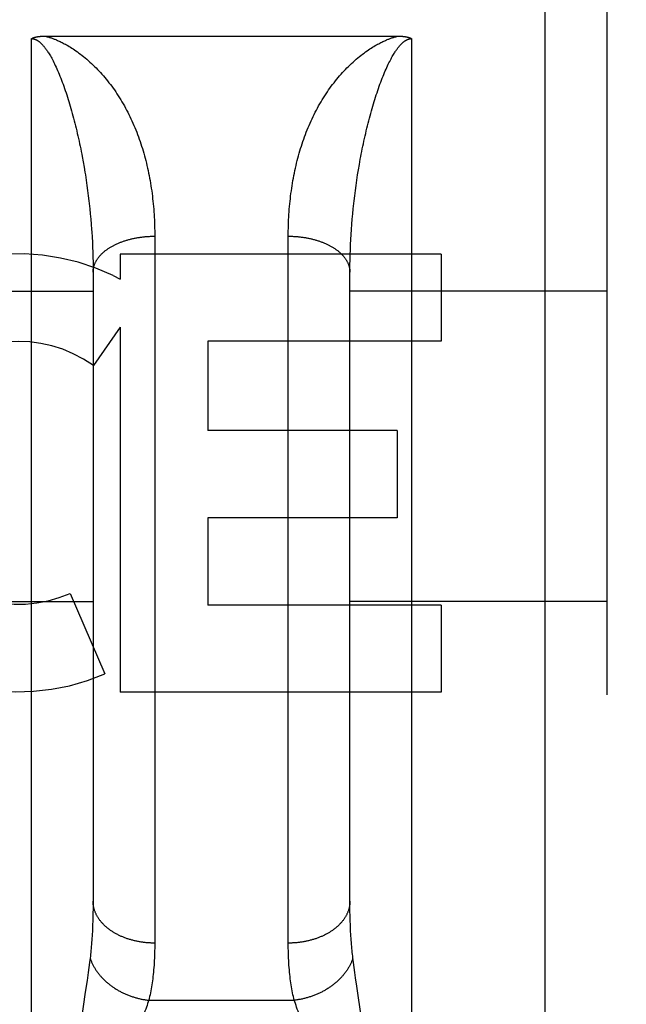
# Model space of a CAD drawing. Header units: inches. Extents: x 0 to 230, y 0 to 149.
# Tile 9 of 92: x 70.12 to 70.416, y 38.034 to 38.513. Entities that reach past the tile are written whole.
import ezdxf

# ---------------------------------------------------------------- set-up
doc = ezdxf.new("R2010")
doc.units = ezdxf.units.IN
doc.header["$LTSCALE"] = 12.6351351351
doc.header["$MEASUREMENT"] = 0
doc.linetypes.add('HIDDEN', pattern=[0.2, 0.1, -0.1])
doc.layers.get('0').update_dxf_attribs({"linetype": 'CONTINUOUS'})
for name, color, linetype in [('02___PRT_ALL_AXES', 7, 'CONTINUOUS'), ('DEFAULT_2', 8, 'HIDDEN'), ('DIMENSIONS', 7, 'CONTINUOUS')]:
    doc.layers.add(name, color=color, linetype=linetype)
doc.styles.get("Standard").update_dxf_attribs({"font": 'arial.ttf'})
doc.dimstyles.new('DIMSTYLE_1', dxfattribs={"dimtxt": 1.0135135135, "dimasz": 1.3513513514, "dimexe": 0.09, "dimexo": 0.07, "dimgap": 0.0375, "dimtad": 0, "dimtih": 1, "dimtoh": 1, "dimzin": 4, "dimdsep": 46, "dimtxsty": 'Standard', "dimblk": '_FILLED', "dimblk1": '_FILLED', "dimblk2": '_FILLED', "dimcen": 0.09, "dimazin": 1, "dimtfac": 1, "dimtofl": 0, "dimtmove": 0, "dimatfit": 3, "dimldrblk": '_FILLED', "dimfxl": 1, "dimtolj": 1, "dimtzin": 4, "dimarcsym": 0})

# ---------------------------------------------------------------- blocks, each defined once
blk = doc.blocks.new('_FILLED')
at = {"color": 0, "linetype": 'ByBlock'}
blk.add_solid([(0, 0), (-1, 0.2), (-1, -0.2)], dxfattribs=at)
blk = doc.blocks.new('*D13')
at = {"layer": 'DIMENSIONS', "color": 2, "linetype": 'Continuous'}
for p, q in [((69.2811208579, 84.0253218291), (66.6874253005, 84.0253218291)), ((72.9061208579, 84.0253218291), (75.6088235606, 84.0253218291))]:
    blk.add_line(p, q, dxfattribs=at)
at = {"layer": 'DIMENSIONS', "color": 2, "linetype": 'Continuous', "xscale": 1.3513513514, "yscale": 1.3513513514, "zscale": 1.3513513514}
blk.add_blockref('_FILLED', (69.2811208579, 84.0253218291), dxfattribs=at)
at = {"layer": 'DIMENSIONS', "color": 2, "linetype": 'Continuous', "xscale": 1.3513513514, "yscale": 1.3513513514, "zscale": 1.3513513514, "rotation": 180}
blk.add_blockref('_FILLED', (72.9061208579, 84.0253218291), dxfattribs=at)
at = {"layer": 'DIMENSIONS', "color": 2, "linetype": 'Continuous', "insert": (66.1806685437, 84.5320785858), "char_height": 1.0135135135, "width": 2.7541947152, "attachment_point": 3, "line_spacing_factor": 0.9}
blk.add_mtext('3.63', dxfattribs=at)

msp = doc.modelspace()

# ---------------------------------------------------------------- linework, layer by layer
at = {"layer": '02___PRT_ALL_AXES', "color": 8, "linetype": 'HIDDEN'}
for p, q in [((70.3254662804, 38.3991976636), (70.1693359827, 38.3991976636)), ((70.1693359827, 38.3991976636), (70.1693359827, 38.3869186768)), ((70.3254662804, 38.3991976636), (70.3254662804, 38.3567596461)), ((70.1658253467, 38.3886915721), (70.1693359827, 38.3869186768)), ((70.1693359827, 38.3635718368), (70.1563284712, 38.3450160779)), ((70.1693359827, 38.3635718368), (70.1693359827, 38.1859759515)), ((70.3254662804, 38.3567596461), (70.2119484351, 38.3567596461)), ((70.2119484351, 38.3567596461), (70.2119484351, 38.3132900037)), ((70.304159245, 38.3132900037), (70.2119484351, 38.3132900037)), ((70.304159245, 38.3132900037), (70.304159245, 38.2708519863)), ((70.304159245, 38.2708519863), (70.2119484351, 38.2708519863)), ((70.2119484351, 38.2708519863), (70.2119484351, 38.2284139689)), ((70.1449538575, 38.23407434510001), (70.16187961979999, 38.1949666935)), ((70.3254662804, 38.2284139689), (70.2119484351, 38.2284139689)), ((70.3254662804, 38.2284139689), (70.3254662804, 38.1859759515)), ((70.3254662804, 38.1859759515), (70.1693359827, 38.1859759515))]:
    msp.add_line(p, q, dxfattribs=at)
for radius, start, end in [(0.1065278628, 64.2636228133, 293.4027352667), (0.0639146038, 54.8894786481, 293.4026089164)]:
    msp.add_arc((70.1195676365, 38.2927311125), radius, start, end, dxfattribs=at)
at = {"layer": 'DEFAULT_2', "color": 8, "linetype": 'HIDDEN'}
for p, q in [((70.3761208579, 37.6931976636), (70.3761208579, 39.4781976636)), ((70.4061208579, 39.4481976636), (70.4061208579, 37.7231976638)), ((70.1324995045, 38.5052001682), (70.3045257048, 38.505201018)), ((70.1261208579, 37.6931976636), (70.1261208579, 38.5039910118)), ((70.3111208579, 38.5039910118), (70.3111208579, 37.6931976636)), ((70.1508171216, 38.4465612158), (70.1512839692, 38.4440260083)), ((70.1512839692, 38.4440260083), (70.15172862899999, 38.4414882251)), ((70.2852990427, 38.4402187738), (70.28573264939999, 38.442757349)), ((70.1523542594, 38.437679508), (70.1527439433, 38.4351406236)), ((70.2844977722, 38.4351406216), (70.2848874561, 38.4376795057)), ((70.2848874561, 38.4376795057), (70.2852990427, 38.4402187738)), ((70.1527439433, 38.4351406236), (70.1531118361, 38.4326031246)), ((70.1531118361, 38.4326031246), (70.1534580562, 38.4300678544)), ((70.2837836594, 38.4300678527), (70.2841298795, 38.4326031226)), ((70.2841298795, 38.4326031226), (70.2844977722, 38.4351406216)), ((70.1534580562, 38.4300678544), (70.1537827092, 38.4275356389)), ((70.283155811, 38.4250071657), (70.28345900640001, 38.4275356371)), ((70.28345900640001, 38.4275356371), (70.2837836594, 38.4300678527)), ((70.1542294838, 38.4237445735), (70.1545006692, 38.4212230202)), ((70.2828739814, 38.4224831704), (70.283155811, 38.4250071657)), ((70.1545006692, 38.4212230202), (70.1547506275, 38.4187068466)), ((70.1547506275, 38.4187068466), (70.1549794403, 38.4161966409)), ((70.2822622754, 38.4161966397), (70.2824910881, 38.4187068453)), ((70.1549794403, 38.4161966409), (70.1551871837, 38.4136929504)), ((70.28186779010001, 38.411196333), (70.282054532, 38.4136929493)), ((70.282054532, 38.4136929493), (70.2822622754, 38.4161966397)), ((70.1554594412, 38.4099508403), (70.1556147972, 38.4074658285)), ((70.1861157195, 38.4091765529), (70.1861208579, 38.0639601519)), ((70.2815570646, 38.4062264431), (70.2817019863, 38.4087073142)), ((70.2817019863, 38.4087073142), (70.28186779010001, 38.411196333)), ((70.1556147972, 38.4074658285), (70.1557492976, 38.4049892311)), ((70.1557492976, 38.4049892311), (70.1558629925, 38.4025215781)), ((70.2511251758, 38.062694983), (70.2511208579, 38.40784862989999)), ((70.2813296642, 38.4012912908), (70.28143297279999, 38.4037542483)), ((70.28143297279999, 38.4037542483), (70.2815570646, 38.4062264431)), ((70.1558629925, 38.4025215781), (70.1559559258, 38.4000634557)), ((70.1559559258, 38.4000634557), (70.1560281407, 38.3976153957)), ((70.2811852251, 38.3963953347), (70.2812470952, 38.3988381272)), ((70.2812470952, 38.3988381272), (70.2813296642, 38.4012912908)), ((70.1560281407, 38.3976153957), (70.1560796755, 38.3951780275)), ((70.1560796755, 38.3951780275), (70.1561105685, 38.3927519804)), ((70.281144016, 38.3939635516), (70.2811852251, 38.3963953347)), ((70.1561105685, 38.3927519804), (70.1561208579, 38.3903378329)), ((70.1561208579, 38.3903378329), (70.1561186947, 38.0831204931)), ((70.2811208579, 38.0843402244), (70.2811234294, 38.3915433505)), ((70.2811234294, 38.3915433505), (70.281144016, 38.3939635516)), ((70.0311208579, 38.3811976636), (70.1561208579, 38.3811976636)), ((70.4061208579, 38.3811976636), (70.2811208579, 38.3811976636)), ((45.5936208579, 38.3106936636), (72.1976208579, 38.3106936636)), ((70.0311208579, 38.2301976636), (70.1561208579, 38.2301976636)), ((70.4061208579, 38.2301976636), (70.2811208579, 38.2301976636)), ((70.1561186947, 38.0831204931), (70.1561013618, 38.0807184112)), ((70.2811295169, 38.081913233), (70.2811208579, 38.0843402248)), ((70.2811555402, 38.0795359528), (70.2811295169, 38.081913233)), ((70.2811989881, 38.07720788), (70.2811555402, 38.0795359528)), ((70.1560427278, 38.0772078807), (70.15598183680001, 38.0749294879)), ((70.28125987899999, 38.0749294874), (70.2811989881, 38.07720788)), ((70.2813381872, 38.0727012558), (70.28125987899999, 38.0749294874)), ((70.15438720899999, 38.0544860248), (70.1540803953, 38.0521591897)), ((70.15466548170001, 38.0566992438), (70.15438720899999, 38.0544860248)), ((70.2828545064, 38.0544860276), (70.28257623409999, 38.0566992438)), ((70.2831613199, 38.0521591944), (70.2828545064, 38.0544860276)), ((70.15374388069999, 38.0497080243), (70.1531826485, 38.0457831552)), ((70.1540803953, 38.0521591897), (70.15374388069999, 38.0497080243)), ((70.2834978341, 38.0497080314), (70.2831613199, 38.0521591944)), ((70.2838644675, 38.047125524), (70.2834978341, 38.0497080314)), ((70.1531826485, 38.0457831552), (70.1523317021, 38.0400612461)), ((70.2844706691, 38.0429914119), (70.2838644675, 38.047125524)), ((70.1523317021, 38.0400612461), (70.1504043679, 38.0272757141)), ((70.2868373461, 38.0272757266), (70.2844706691, 38.0429914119)), ((70.18321010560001, 38.0361393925), (70.2540316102, 38.0361393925))]:
    msp.add_line(p, q, dxfattribs=at)
for points in [[(70.1261208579, 38.5039910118), (70.1262078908, 38.5040372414), (70.12629683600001, 38.5040826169), (70.12638768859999, 38.5041271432), (70.12648046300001, 38.5041708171), (70.1265751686, 38.5042136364), (70.126671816, 38.5042556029), (70.12677038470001, 38.5042967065), (70.1268709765, 38.5043369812), (70.1269736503, 38.5043764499), (70.1270785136, 38.5044151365), (70.1271856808, 38.5044530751), (70.1272951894, 38.5044902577), (70.1274071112, 38.5045266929), (70.1275214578, 38.5045623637), (70.1276382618, 38.5045972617), (70.12775753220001, 38.5046313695), (70.1278792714, 38.5046646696), (70.1280035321, 38.504697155), (70.1281303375, 38.5047288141), (70.1282597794, 38.504759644), (70.1283919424, 38.5047896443), (70.1285268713, 38.5048187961), (70.1286646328, 38.5048470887), (70.1288052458, 38.5048744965), (70.1289487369, 38.5049009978), (70.1290951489, 38.5049265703), (70.1292445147, 38.504951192), (70.1293968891, 38.50497484), (70.1295523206, 38.5049974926), (70.1297108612, 38.5050191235), (70.1298725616, 38.5050397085), (70.130037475, 38.5050592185), (70.130205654, 38.5050776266), (70.1303771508, 38.5050949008), (70.1305520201, 38.5051110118), (70.13073030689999, 38.5051259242), (70.1309120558, 38.5051396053), (70.1310973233, 38.5051520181), (70.1312861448, 38.5051631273), (70.1314786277, 38.5051728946), (70.1316748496, 38.5051812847), (70.131874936, 38.5051882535), (70.1320790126, 38.5051937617), (70.1322871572, 38.5051977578), (70.1324995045, 38.5052001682)], [(70.1327160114, 38.505201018), (70.13296219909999, 38.5051409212), (70.1332147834, 38.5050769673), (70.13347374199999, 38.5050092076), (70.1337391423, 38.5049374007), (70.1340108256, 38.5048614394), (70.1342894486, 38.5047809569), (70.13457550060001, 38.5046956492), (70.1348693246, 38.5046051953), (70.1351712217, 38.5045093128), (70.135481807, 38.5044075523), (70.13580152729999, 38.5042995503), (70.1361311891, 38.5041847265), (70.1364715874, 38.5040625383), (70.1368232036, 38.5039324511), (70.1371867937, 38.5037938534), (70.13756232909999, 38.5036463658), (70.1379497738, 38.5034896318), (70.1383499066, 38.5033229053), (70.1387629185, 38.5031457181), (70.1391905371, 38.5029567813), (70.139634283, 38.502754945), (70.1400949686, 38.5025391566), (70.1405743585, 38.5023079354), (70.1410711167, 38.5020612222), (70.1415837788, 38.5017990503), (70.1421144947, 38.5015195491), (70.1426648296, 38.5012211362), (70.14323507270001, 38.5009026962), (70.1438262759, 38.5005626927), (70.1444377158, 38.5002005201), (70.1450692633, 38.4998151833), (70.1457201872, 38.4994060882), (70.1463899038, 38.4989724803), (70.1470778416, 38.498513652), (70.14778404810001, 38.4980283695), (70.1485060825, 38.4975172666), (70.149241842, 38.4969806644), (70.1499903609, 38.4964183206), (70.150751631, 38.4958290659), (70.1515206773, 38.4952160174), (70.1522934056, 38.494581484), (70.1530671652, 38.4939273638), (70.1538384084, 38.4932561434), (70.1546057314, 38.492569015), (70.1553662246, 38.4918685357), (70.1561208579, 38.4911535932)], [(70.2811208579, 38.4911535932), (70.2818754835, 38.4918685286), (70.28263596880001, 38.4925690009), (70.2834032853, 38.4932561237), (70.2841745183, 38.493927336), (70.2849482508, 38.4945814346), (70.28572096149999, 38.4952159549), (70.28649003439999, 38.4958290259), (70.2872513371, 38.4964183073), (70.28799986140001, 38.4969806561), (70.2887356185, 38.4975172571), (70.28945765, 38.498028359), (70.2901638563, 38.4985136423), (70.2908518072, 38.49897248), (70.2915215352, 38.499406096), (70.2921724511, 38.4998151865), (70.29280398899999, 38.5002005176), (70.2934154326, 38.5005626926), (70.29400664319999, 38.5009027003), (70.294576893, 38.5012211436), (70.29512723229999, 38.5015195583), (70.2956579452, 38.5017990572), (70.2961706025, 38.5020612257), (70.2966673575, 38.5023079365), (70.29714674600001, 38.5025391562), (70.2976074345, 38.5027549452), (70.298051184, 38.5029567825), (70.29847880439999, 38.5031457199), (70.2988918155, 38.5033229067), (70.2992919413, 38.5034896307), (70.2996793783, 38.5036463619), (70.30005490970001, 38.5037938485), (70.3004184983, 38.5039324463), (70.3007701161, 38.5040625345), (70.30111051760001, 38.5041847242), (70.3014401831, 38.5042995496), (70.3017599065, 38.5044075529), (70.30207049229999, 38.5045093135), (70.3023723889, 38.5046051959), (70.302666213, 38.5046956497), (70.3029522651, 38.5047809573), (70.303230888, 38.5048614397), (70.3035025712, 38.5049374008), (70.3037679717, 38.5050092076), (70.30402693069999, 38.5050769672), (70.30427951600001, 38.5051409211), (70.3045257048, 38.505201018)], [(70.3045257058, 38.505201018), (70.3047421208, 38.5052001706), (70.30495453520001, 38.505197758), (70.3051629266, 38.505193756), (70.30536736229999, 38.5051882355), (70.3055678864, 38.5051812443), (70.3057645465, 38.5051728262), (70.3059573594, 38.5051630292), (70.30614646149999, 38.5051518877), (70.3063319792, 38.5051394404), (70.3065139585, 38.5051257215), (70.3066924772, 38.5051107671), (70.30686756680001, 38.5050946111), (70.3070392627, 38.50507729), (70.3072076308, 38.5050588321), (70.3073727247, 38.5050392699), (70.3075346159, 38.50501862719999), (70.3076933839, 38.5049969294), (70.30784905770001, 38.5049742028), (70.3080016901, 38.5049504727), (70.308151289, 38.504925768), (70.30829785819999, 38.5049001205), (70.3084414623, 38.5048735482), (70.3085821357, 38.5048460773), (70.30871997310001, 38.5048177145), (70.3088550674, 38.5047884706), (70.3089874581, 38.5047583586), (70.3091172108, 38.5047273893), (70.3092443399, 38.5046955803), (70.3093688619, 38.5046629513), (70.30949083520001, 38.5046295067), (70.3096102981, 38.5045952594), (70.3097273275, 38.5045602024), (70.3098420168, 38.5045243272), (70.3099543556, 38.5044876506), (70.3100643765, 38.5044501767), (70.31017204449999, 38.5044119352), (70.31027733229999, 38.5043729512), (70.31038024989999, 38.5043332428), (70.3104807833, 38.5042928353), (70.3105789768, 38.5042517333), (70.3106748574, 38.5042099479), (70.3107684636, 38.50416748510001), (70.31085983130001, 38.5041243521), (70.3109489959, 38.5040805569), (70.3110360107, 38.5040361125), (70.3111208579, 38.5039910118)], [(70.1261208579, 38.5039910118), (70.1261747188, 38.5039907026), (70.1262287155, 38.5039897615), (70.1262828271, 38.5039881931), (70.12633711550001, 38.5039859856), (70.1263916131, 38.5039831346), (70.1264463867, 38.5039796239), (70.1265014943, 38.5039754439), (70.1265569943, 38.5039705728), (70.1266129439, 38.5039649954), (70.1266694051, 38.5039586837), (70.1267264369, 38.5039516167), (70.1267841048, 38.5039437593), (70.12684247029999, 38.5039350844), (70.12690160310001, 38.5039255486), (70.1269615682, 38.50391511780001), (70.12702244, 38.5039037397), (70.1270842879, 38.50389137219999), (70.1271471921, 38.5038779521), (70.127211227, 38.5038634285), (70.1272764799, 38.5038477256), (70.1273430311, 38.503830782), (70.1274109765, 38.5038125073), (70.1274804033, 38.5037928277), (70.1275514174, 38.50377163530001), (70.1276241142, 38.5037488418), (70.1276986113, 38.5037243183), (70.1277750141, 38.5036979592), (70.12785345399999, 38.5036696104), (70.1279340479, 38.5036391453), (70.128016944, 38.5036063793), (70.1281022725, 38.5035711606), (70.1281902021, 38.5035332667), (70.12828087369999, 38.5034925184), (70.1283744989, 38.5034486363), (70.1284713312, 38.5034013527), (70.12857138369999, 38.5033504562), (70.1286749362, 38.5032956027), (70.1287814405, 38.5032369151), (70.128890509, 38.5031743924), (70.1290019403, 38.5031080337), (70.1291152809, 38.5030379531), (70.1292309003, 38.5029637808), (70.1293489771, 38.5028852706), (70.1294696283, 38.5028021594), (70.1295929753, 38.502714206), (70.1297191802, 38.5026210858), (70.1298483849, 38.5025225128), (70.1299807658, 38.5024181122), (70.1301164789, 38.5023075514), (70.1302557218, 38.5021903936), (70.130398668, 38.50206625), (70.13054553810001, 38.5019346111), (70.1306965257, 38.5017950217), (70.1308518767, 38.5016468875), (70.1310118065, 38.5014896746), (70.1311765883, 38.5013226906), (70.131346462, 38.5011453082), (70.1315217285, 38.5009567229), (70.1317026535, 38.5007561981), (70.1318895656, 38.50054280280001), (70.1320827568, 38.5003156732), (70.1322825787, 38.5000737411), (70.13248934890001, 38.4998159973), (70.132703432, 38.4995412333), (70.1329251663, 38.4992482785), (70.1331549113, 38.4989357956), (70.1333930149, 38.4986024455), (70.133639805, 38.4982467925), (70.1338956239, 38.4978673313), (70.1341607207, 38.4974626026), (70.1344353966, 38.4970309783), (70.13471977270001, 38.4965710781), (70.1350140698, 38.496081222), (70.13531821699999, 38.495560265), (70.1356322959, 38.4950066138), (70.1359559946, 38.4944195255), (70.1362891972, 38.4937976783), (70.1366313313, 38.4931408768), (70.1369820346, 38.4924482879), (70.1373405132, 38.4917203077), (70.1377061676, 38.4909567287), (70.1380780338, 38.4901585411), (70.1384555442, 38.4893257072), (70.1388369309, 38.4884613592), (70.1392210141, 38.4875672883), (70.1396055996, 38.4866483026), (70.1399882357, 38.4857101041), (70.1403687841, 38.4847532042), (70.1407462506, 38.4837806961), (70.1411208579, 38.4827912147)], [(70.2961208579, 38.4827912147), (70.2964927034, 38.483773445), (70.2968654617, 38.4847341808), (70.2972392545, 38.4856747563), (70.2976132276, 38.4865928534), (70.2979871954, 38.487488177), (70.2983592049, 38.4883565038), (70.2987274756, 38.4891942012), (70.2990911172, 38.49000022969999), (70.2994487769, 38.4907724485), (70.2997999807, 38.4915110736), (70.3001439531, 38.4922155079), (70.3004802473, 38.4928861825), (70.3008082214, 38.4935229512), (70.3011277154, 38.4941268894), (70.3014384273, 38.4946985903), (70.3017401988, 38.4952391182), (70.3020327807, 38.49574918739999), (70.3023162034, 38.4962301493), (70.3025902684, 38.4966828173), (70.3028554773, 38.4971091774), (70.3031122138, 38.4975109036), (70.30336070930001, 38.4978893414), (70.3036013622, 38.498246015), (70.3038341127, 38.498581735), (70.3040589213, 38.498897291), (70.3042761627, 38.4991940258), (70.30448601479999, 38.4994729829), (70.3046890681, 38.4997356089), (70.3048859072, 38.4999833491), (70.3050767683, 38.5002170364), (70.30526207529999, 38.5004377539), (70.3054418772, 38.5006460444), (70.3056163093, 38.5008425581), (70.3057855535, 38.5010279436), (70.3059497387, 38.5012027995), (70.3061091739, 38.501367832), (70.3062641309, 38.5015237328), (70.3064148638, 38.5016710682), (70.3065616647, 38.5018104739), (70.3067047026, 38.5019423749), (70.3068441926, 38.5020672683), (70.3069802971, 38.5021855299), (70.3071132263, 38.5022975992), (70.3072430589, 38.5024037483), (70.3073698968, 38.5025042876), (70.3074938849, 38.50259951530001), (70.3076151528, 38.5026897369), (70.3077338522, 38.5027752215), (70.3078502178, 38.502856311), (70.3079641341, 38.5029330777), (70.3080756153, 38.5030056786), (70.3081845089, 38.5030741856), (70.3082906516, 38.5031386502), (70.30839409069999, 38.5031992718), (70.3084947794, 38.5032561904), (70.3085928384, 38.5033096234), (70.3086883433, 38.503359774), (70.308781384, 38.5034068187), (70.30887206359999, 38.5034509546), (70.3089604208, 38.5034923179), (70.3090465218, 38.5035310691), (70.3091303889, 38.5035673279), (70.30921204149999, 38.503601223), (70.3092915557, 38.5036328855), (70.30936896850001, 38.5036624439), (70.3094444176, 38.5036900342), (70.3095180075, 38.5037157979), (70.3095898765, 38.5037398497), (70.3096601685, 38.5037623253), (70.3097289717, 38.5037833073), (70.3097964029, 38.5038029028), (70.3098625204, 38.5038211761), (70.3099273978, 38.5038382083), (70.3099911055, 38.5038540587), (70.31005371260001, 38.5038687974), (70.3101152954, 38.5038824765), (70.31017593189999, 38.5038951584), (70.3102356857, 38.5039068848), (70.3102946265, 38.5039177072), (70.31035281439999, 38.5039276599), (70.3104103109, 38.5039367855), (70.3104671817, 38.5039451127), (70.3105234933, 38.5039526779), (70.3105793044, 38.5039595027), (70.310634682, 38.5039656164), (70.310689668, 38.5039710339), (70.3107443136, 38.5039757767), (70.3107986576, 38.5039798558), (70.3108527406, 38.5039832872), (70.31090660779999, 38.5039860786), (70.3109602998, 38.5039882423), (70.3110138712, 38.5039897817), (70.3110673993, 38.503990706), (70.3111208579, 38.5039910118)], [(70.1561208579, 38.4911535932), (70.1568554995, 38.4904382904), (70.1575839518, 38.4897097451), (70.1583062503, 38.4889677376), (70.1590222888, 38.4882123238), (70.1597319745, 38.4874435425), (70.1604353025, 38.4866612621), (70.1611322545, 38.4858654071), (70.1618227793, 38.4850558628), (70.1625068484, 38.4842325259), (70.1631843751, 38.4833952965), (70.1638552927, 38.4825440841), (70.16451951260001, 38.4816787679), (70.1651769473, 38.4807992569), (70.165827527, 38.4799053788), (70.1664712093, 38.4789969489), (70.1671078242, 38.4780739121), (70.1677373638, 38.4771359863), (70.16835930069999, 38.4761836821), (70.1689735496, 38.475216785), (70.1695787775, 38.4742372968), (70.17017369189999, 38.4732471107), (70.1707580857, 38.4722466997), (70.1713313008, 38.4712372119), (70.1718933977, 38.4702187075), (70.1724441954, 38.4691916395), (70.17298375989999, 38.4681560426), (70.1735120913, 38.4671120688), (70.17402920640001, 38.4660598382), (70.1745351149, 38.4649994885), (70.17502983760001, 38.4639311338), (70.1755133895, 38.4628549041), (70.17598579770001, 38.461770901), (70.1764470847, 38.4606792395), (70.1768972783, 38.4595800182), (70.17733640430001, 38.4584733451), (70.1777644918, 38.4573593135), (70.1781815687, 38.4562380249), (70.1785876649, 38.4551095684), (70.1789828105, 38.4539740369), (70.1793670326, 38.4528315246), (70.1797403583, 38.4516821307), (70.18010281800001, 38.4505259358), (70.180454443, 38.4493630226), (70.180795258, 38.4481934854), (70.1811252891, 38.4470174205), (70.181444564, 38.4458349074), (70.1817531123, 38.4446460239), (70.1820509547, 38.4434508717), (70.1823381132, 38.4422495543), (70.1826146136, 38.4410421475), (70.1828804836, 38.439828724), (70.1831357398, 38.4386093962), (70.1833804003, 38.4373842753), (70.1836144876, 38.4361534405), (70.18383802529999, 38.4349169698), (70.184051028, 38.4336749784), (70.1842535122, 38.4324275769), (70.18444549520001, 38.4311748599), (70.1846269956, 38.4299169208), (70.18479802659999, 38.4286538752), (70.1849586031, 38.427385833), (70.1851087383, 38.4261129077), (70.18524844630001, 38.4248352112), (70.18537773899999, 38.4235528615), (70.1854966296, 38.4222659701), (70.1856051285, 38.42097467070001), (70.1857032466, 38.4196790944), (70.1857909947, 38.4183793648), (70.18586838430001, 38.4170755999), (70.1859354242, 38.4157679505), (70.1859921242, 38.4144565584), (70.1860384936, 38.413141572), (70.1860745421, 38.4118231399), (70.1861002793, 38.4105014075), (70.1861157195, 38.4091765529)], [(70.2511208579, 38.40784862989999), (70.2511259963, 38.4091765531), (70.25114143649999, 38.4105014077), (70.2511671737, 38.4118231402), (70.2512032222, 38.4131415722), (70.2512495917, 38.4144565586), (70.2513062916, 38.4157679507), (70.25137333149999, 38.41707560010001), (70.2514507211, 38.4183793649), (70.2515384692, 38.4196790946), (70.2516365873, 38.4209746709), (70.2517450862, 38.4222659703), (70.2518639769, 38.4235528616), (70.2519932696, 38.4248352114), (70.2521329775, 38.4261129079), (70.2522831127, 38.4273858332), (70.2524436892, 38.4286538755), (70.2526147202, 38.4299169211), (70.2527962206, 38.4311748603), (70.2529882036, 38.4324275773), (70.2531906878, 38.4336749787), (70.25340369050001, 38.43491697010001), (70.2536272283, 38.4361534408), (70.2538613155, 38.4373842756), (70.254105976, 38.4386093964), (70.2543612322, 38.4398287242), (70.2546271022, 38.4410421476), (70.25490360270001, 38.44224955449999), (70.2551907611, 38.4434508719), (70.2554886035, 38.444646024), (70.2557971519, 38.4458349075), (70.2561164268, 38.4470174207), (70.2564464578, 38.4481934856), (70.2567872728, 38.4493630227), (70.2571388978, 38.4505259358), (70.2575013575, 38.4516821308), (70.2578746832, 38.4528315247), (70.2582589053, 38.45397403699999), (70.2586540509, 38.4551095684), (70.2590601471, 38.4562380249), (70.2594772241, 38.4573593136), (70.25990531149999, 38.4584733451), (70.2603444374, 38.4595800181), (70.2607946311, 38.4606792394), (70.2612559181, 38.4617709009), (70.2617283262, 38.4628549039), (70.2622118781, 38.4639311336), (70.2627066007, 38.4649994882), (70.2632125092, 38.4660598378), (70.2637296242, 38.4671120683), (70.2642579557, 38.468156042), (70.2647975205, 38.4691916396), (70.26534831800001, 38.4702187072), (70.26591041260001, 38.4712372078), (70.2664836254, 38.4722466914), (70.2670680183, 38.4732471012), (70.2676629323, 38.4742372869), (70.2682681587, 38.4752167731), (70.2688824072, 38.4761836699), (70.2695043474, 38.4771359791), (70.2701338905, 38.4780739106), (70.27077050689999, 38.4789969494), (70.27141418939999, 38.4799053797), (70.2720647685, 38.480799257), (70.2727222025, 38.481678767), (70.2733864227, 38.4825440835), (70.27405734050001, 38.4833952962), (70.2747348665, 38.4842325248), (70.2754189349, 38.4850558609), (70.27610946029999, 38.4858654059), (70.2768064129, 38.4866612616), (70.2775097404, 38.4874435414), (70.2782194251, 38.4882123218), (70.27893546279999, 38.4889677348), (70.27965776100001, 38.489709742), (70.28038621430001, 38.4904382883), (70.2811208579, 38.4911535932)], [(70.1411208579, 38.4827912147), (70.1414881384, 38.4817979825), (70.1418524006, 38.4807904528), (70.14221354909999, 38.4797682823), (70.14257156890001, 38.4787319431), (70.14292641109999, 38.4776817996), (70.1432780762, 38.4766179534), (70.1436265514, 38.4755406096), (70.14397181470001, 38.4744499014), (70.14431384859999, 38.4733459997), (70.1446526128, 38.472229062), (70.1449880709, 38.4710992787), (70.1453201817, 38.4699567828), (70.1456488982, 38.4688017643), (70.145974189, 38.4676342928), (70.1462960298, 38.4664544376), (70.1466143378, 38.46526242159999), (70.14692911, 38.4640581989), (70.14724007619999, 38.4628426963), (70.14754721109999, 38.4616159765), (70.1478498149, 38.4603807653), (70.1481472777, 38.4591397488), (70.1484394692, 38.4578936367), (70.14872607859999, 38.4566440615), (70.1490071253, 38.4553912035), (70.1492825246, 38.4541357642), (70.1495523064, 38.4528778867), (70.1498164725, 38.4516178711), (70.15007502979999, 38.4503559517), (70.1503279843, 38.4490923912), (70.1505753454, 38.4478274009), (70.1508171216, 38.4465612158)], [(70.28573264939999, 38.442757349), (70.28618838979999, 38.4452940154), (70.2864245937, 38.446561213), (70.2866663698, 38.4478273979), (70.2869137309, 38.449092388), (70.2871666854, 38.4503559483), (70.28742524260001, 38.4516178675), (70.2876894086, 38.452877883), (70.2879591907, 38.4541357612), (70.2882345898, 38.4553911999), (70.2885156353, 38.4566440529), (70.2888022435, 38.4578936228), (70.2890944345, 38.4591397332), (70.289391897, 38.4603807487), (70.2896945, 38.4616159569), (70.2900016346, 38.4628426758), (70.29031260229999, 38.4640581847), (70.2906273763, 38.4652624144), (70.2909456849, 38.4664544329), (70.2912675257, 38.4676342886), (70.2915928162, 38.468801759), (70.2919215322, 38.4699567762), (70.292253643, 38.4710992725), (70.2925891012, 38.4722290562), (70.2929278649, 38.4733459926), (70.2932698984, 38.4744498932), (70.2936151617, 38.4755406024), (70.2939636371, 38.4766179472), (70.2943153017, 38.4776817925), (70.2946701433, 38.4787319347), (70.2950281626, 38.4797682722), (70.2953893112, 38.4807904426), (70.2957535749, 38.481797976), (70.2961208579, 38.4827912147)], [(70.15172862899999, 38.4414882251), (70.15215121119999, 38.4389491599), (70.1523542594, 38.437679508)], [(70.1537827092, 38.4275356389), (70.1540859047, 38.4250071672), (70.1542294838, 38.4237445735)], [(70.2824910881, 38.4187068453), (70.2827410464, 38.4212230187), (70.2828739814, 38.4224831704)], [(70.1551871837, 38.4136929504), (70.1553739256, 38.411196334), (70.1554594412, 38.4099508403)], [(70.1561208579, 38.3903378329), (70.1561238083, 38.39058341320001), (70.1561326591, 38.3908289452), (70.1561474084, 38.3910743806), (70.1561680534, 38.3913196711), (70.1561945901, 38.3915647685), (70.15622701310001, 38.3918096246), (70.15626531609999, 38.3920541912), (70.1563094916, 38.3922984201), (70.1563595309, 38.3925422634), (70.1564154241, 38.3927856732), (70.1564771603, 38.3930286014), (70.1565447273, 38.3932710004), (70.1566181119, 38.3935128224), (70.1566972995, 38.3937540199), (70.1567822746, 38.3939945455), (70.1568730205, 38.3942343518), (70.1569695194, 38.3944733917), (70.1570717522, 38.3947116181), (70.15717969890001, 38.3949489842), (70.15729333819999, 38.3951854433), (70.1574126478, 38.395420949), (70.1575376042, 38.3956554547), (70.1576681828, 38.3958889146), (70.157804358, 38.3961212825), (70.1579461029, 38.3963525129), (70.1580933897, 38.3965825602), (70.15824618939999, 38.3968113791), (70.1584044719, 38.3970389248), (70.1585682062, 38.3972651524), (70.1587373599, 38.3974900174), (70.1589119, 38.39771347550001), (70.1590917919, 38.397935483), (70.1592770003, 38.398155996), (70.1594674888, 38.3983749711), (70.15966322, 38.3985923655), (70.1598641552, 38.3988081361), (70.1600702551, 38.3990222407), (70.1602814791, 38.3992346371), (70.1604977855, 38.3994452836), (70.1607191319, 38.3996541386), (70.1609454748, 38.3998611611), (70.1611767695, 38.4000663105), (70.1614129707, 38.4002695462), (70.1616540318, 38.4004708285), (70.16189990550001, 38.4006701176), (70.1621505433, 38.4008673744), (70.1624058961, 38.4010625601), (70.1626659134, 38.4012556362), (70.1629305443, 38.4014465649), (70.16319973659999, 38.4016353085), (70.1634734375, 38.40182183), (70.163751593, 38.4020060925), (70.1640341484, 38.40218806), (70.1643210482, 38.4023676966), (70.16461223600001, 38.4025449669), (70.1649076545, 38.4027198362), (70.1652072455, 38.4028922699), (70.1655109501, 38.40306223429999), (70.1658187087, 38.4032296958), (70.1661304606, 38.4033946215), (70.1664461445, 38.4035569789), (70.1667656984, 38.4037167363), (70.1670890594, 38.403873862), (70.1674161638, 38.4040283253), (70.1677469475, 38.4041800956), (70.16808134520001, 38.4043291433), (70.1684192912, 38.4044754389), (70.16876071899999, 38.4046189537), (70.16910556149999, 38.4047596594), (70.1694537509, 38.4048975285), (70.16980521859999, 38.4050325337), (70.17015989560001, 38.4051646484), (70.17051771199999, 38.4052938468), (70.1708785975, 38.4054201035), (70.1712424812, 38.4055433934), (70.1716092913, 38.4056636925), (70.1719789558, 38.4057809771), (70.172351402, 38.405895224), (70.1727265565, 38.4060064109), (70.1731043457, 38.4061145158), (70.1734846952, 38.4062195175), (70.1738675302, 38.4063213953), (70.1742527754, 38.4064201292), (70.17464035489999, 38.4065156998), (70.1750301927, 38.4066080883), (70.1754222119, 38.4066972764), (70.1758163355, 38.4067832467), (70.176212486, 38.4068659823), (70.1766105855, 38.4069454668), (70.1770105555, 38.4070216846), (70.1774123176, 38.4070946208), (70.1778157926, 38.407164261), (70.17822090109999, 38.4072305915), (70.1786275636, 38.4072935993), (70.1790356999, 38.4073532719), (70.1794452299, 38.4074095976), (70.1798560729, 38.4074625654), (70.1802681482, 38.4075121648), (70.1806813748, 38.4075583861), (70.1810956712, 38.40760122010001), (70.1815109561, 38.4076406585), (70.18192714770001, 38.4076766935), (70.1823441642, 38.4077093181), (70.1827619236, 38.4077385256), (70.1831803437, 38.4077643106), (70.1835993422, 38.4077866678), (70.1840188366, 38.4078055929), (70.1844387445, 38.4078210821), (70.1848589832, 38.4078331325), (70.1852794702, 38.4078417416), (70.1857001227, 38.4078469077), (70.1861208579, 38.40784862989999)], [(70.2511208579, 38.40784862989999), (70.2515415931, 38.4078469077), (70.2519622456, 38.4078417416), (70.2523827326, 38.4078331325), (70.2528029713, 38.4078210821), (70.2532228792, 38.4078055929), (70.2536423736, 38.4077866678), (70.2540613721, 38.4077643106), (70.2544797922, 38.4077385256), (70.2548975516, 38.4077093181), (70.2553145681, 38.4076766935), (70.2557307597, 38.4076406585), (70.2561460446, 38.40760122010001), (70.25656034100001, 38.4075583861), (70.2569735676, 38.4075121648), (70.2573856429, 38.4074625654), (70.2577964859, 38.4074095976), (70.2582060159, 38.4073532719), (70.2586141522, 38.4072935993), (70.25902081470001, 38.4072305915), (70.2594259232, 38.407164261), (70.2598293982, 38.4070946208), (70.2602311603, 38.4070216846), (70.2606311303, 38.4069454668), (70.2610292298, 38.4068659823), (70.2614253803, 38.4067832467), (70.2618195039, 38.4066972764), (70.2622115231, 38.4066080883), (70.2626013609, 38.4065156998), (70.26298894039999, 38.4064201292), (70.2633741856, 38.4063213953), (70.26375702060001, 38.4062195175), (70.2641373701, 38.4061145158), (70.2645151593, 38.4060064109), (70.2648903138, 38.405895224), (70.26526276, 38.4057809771), (70.2656324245, 38.4056636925), (70.2659992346, 38.4055433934), (70.26636311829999, 38.4054201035), (70.26672400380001, 38.4052938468), (70.2670818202, 38.4051646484), (70.26743649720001, 38.4050325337), (70.2677879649, 38.4048975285), (70.26813615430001, 38.4047596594), (70.26848099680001, 38.4046189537), (70.2688224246, 38.4044754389), (70.2691603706, 38.4043291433), (70.26949476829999, 38.4041800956), (70.269825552, 38.4040283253), (70.2701526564, 38.403873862), (70.2704760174, 38.4037167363), (70.2707955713, 38.4035569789), (70.27111125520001, 38.4033946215), (70.2714230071, 38.4032296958), (70.2717307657, 38.40306223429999), (70.2720344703, 38.4028922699), (70.2723340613, 38.4027198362), (70.27262947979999, 38.4025449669), (70.2729206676, 38.4023676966), (70.2732075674, 38.40218806), (70.2734901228, 38.4020060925), (70.2737682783, 38.40182183), (70.2740419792, 38.4016353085), (70.2743111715, 38.4014465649), (70.2745758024, 38.4012556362), (70.2748358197, 38.4010625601), (70.2750911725, 38.4008673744), (70.27534181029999, 38.4006701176), (70.275587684, 38.4004708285), (70.2758287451, 38.4002695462), (70.2760649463, 38.4000663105), (70.276296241, 38.3998611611), (70.2765225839, 38.3996541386), (70.2767439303, 38.3994452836), (70.2769602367, 38.3992346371), (70.2771714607, 38.3990222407), (70.2773775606, 38.3988081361), (70.2775784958, 38.3985923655), (70.277774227, 38.3983749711), (70.2779647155, 38.398155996), (70.2781499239, 38.397935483), (70.27832981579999, 38.39771347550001), (70.2785043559, 38.3974900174), (70.2786735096, 38.3972651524), (70.2788372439, 38.3970389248), (70.27899552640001, 38.3968113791), (70.2791483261, 38.3965825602), (70.2792956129, 38.3963525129), (70.27943735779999, 38.3961212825), (70.279573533, 38.3958889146), (70.2797041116, 38.3956554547), (70.279829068, 38.395420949), (70.27994837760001, 38.3951854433), (70.28006201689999, 38.3949489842), (70.2801699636, 38.3947116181), (70.2802721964, 38.3944733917), (70.2803686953, 38.3942343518), (70.2804594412, 38.3939945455), (70.2805444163, 38.3937540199), (70.2806236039, 38.3935128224), (70.2806969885, 38.3932710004), (70.2807645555, 38.3930286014), (70.2808262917, 38.3927856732), (70.2808821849, 38.3925422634), (70.2809322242, 38.3922984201), (70.28097639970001, 38.3920541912), (70.2810147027, 38.3918096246), (70.2810471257, 38.3915647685), (70.2810736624, 38.3913196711), (70.2810943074, 38.3910743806), (70.2811090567, 38.3908289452), (70.2811179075, 38.39058341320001), (70.2811208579, 38.3903378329)], [(70.1861208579, 38.0639601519), (70.1857001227, 38.0639621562), (70.1852794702, 38.0639681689), (70.1848589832, 38.0639781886), (70.1844387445, 38.0639922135), (70.1840188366, 38.0640102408), (70.1835993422, 38.0640322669), (70.1831803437, 38.0640582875), (70.1827619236, 38.0640882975), (70.1823441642, 38.064122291), (70.18192714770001, 38.0641602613), (70.1815109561, 38.0642022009), (70.1810956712, 38.0642481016), (70.1806813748, 38.0642979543), (70.1802681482, 38.06435174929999), (70.1798560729, 38.0644094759), (70.1794452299, 38.0644711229), (70.1790356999, 38.064536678), (70.1786275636, 38.0646061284), (70.17822090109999, 38.0646794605), (70.1778157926, 38.0647566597), (70.1774123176, 38.064837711), (70.1770105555, 38.0649225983), (70.1766105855, 38.065011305), (70.176212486, 38.0651038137), (70.1758163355, 38.0652001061), (70.1754222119, 38.0653001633), (70.1750301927, 38.0654039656), (70.17464035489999, 38.0655114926), (70.1742527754, 38.0656227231), (70.1738675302, 38.0657376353), (70.1734846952, 38.0658562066), (70.1731043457, 38.0659784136), (70.1727265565, 38.0661042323), (70.172351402, 38.066233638), (70.1719789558, 38.0663666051), (70.1716092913, 38.0665031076), (70.1712424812, 38.0666431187), (70.1708785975, 38.0667866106), (70.17051771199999, 38.0669335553), (70.17015989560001, 38.0670839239), (70.16980521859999, 38.0672376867), (70.1694537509, 38.0673948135), (70.16910556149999, 38.0675552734), (70.16876071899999, 38.0677190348), (70.1684192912, 38.0678860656), (70.16808134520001, 38.0680563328), (70.1677469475, 38.0682298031), (70.1674161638, 38.0684064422), (70.1670890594, 38.0685862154), (70.1667656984, 38.0687690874), (70.1664461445, 38.0689550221), (70.1661304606, 38.0691439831), (70.1658187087, 38.0693359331), (70.1655109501, 38.0695308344), (70.1652072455, 38.0697286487), (70.1649076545, 38.069929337), (70.16461223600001, 38.0701328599), (70.1643210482, 38.0703391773), (70.1640341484, 38.0705482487), (70.163751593, 38.0707600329), (70.1634734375, 38.0709744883), (70.16319973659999, 38.0711915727), (70.1629305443, 38.0714112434), (70.1626659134, 38.0716334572), (70.1624058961, 38.0718581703), (70.1621505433, 38.0720853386), (70.16189990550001, 38.0723149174), (70.1616540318, 38.0725468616), (70.1614129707, 38.0727811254), (70.1611767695, 38.0730176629), (70.1609454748, 38.0732564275), (70.1607191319, 38.0734973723), (70.1604977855, 38.0737404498), (70.1602814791, 38.0739856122), (70.1600702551, 38.0742328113), (70.1598641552, 38.0744819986), (70.15966322, 38.0747331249), (70.1594674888, 38.0749861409), (70.1592770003, 38.0752409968), (70.1590917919, 38.0754976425), (70.1589119, 38.0757560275), (70.1587373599, 38.076016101), (70.1585682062, 38.0762778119), (70.1584044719, 38.0765411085), (70.15824618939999, 38.0768059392), (70.1580933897, 38.0770722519), (70.1579461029, 38.0773399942), (70.157804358, 38.0776091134), (70.1576681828, 38.0778795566), (70.1575376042, 38.0781512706), (70.1574126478, 38.0784242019), (70.15729333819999, 38.0786982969), (70.15717969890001, 38.0789735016), (70.1570717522, 38.0792497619), (70.1569695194, 38.0795270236), (70.1568730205, 38.0798052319), (70.1567822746, 38.0800843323), (70.1566972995, 38.0803642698), (70.1566181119, 38.0806449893), (70.1565447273, 38.0809264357), (70.1564771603, 38.0812085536), (70.1564154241, 38.0814912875), (70.1563595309, 38.0817745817), (70.1563094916, 38.0820583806), (70.15626531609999, 38.0823426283), (70.15622701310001, 38.0826272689), (70.1561945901, 38.0829122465), (70.1561680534, 38.083197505), (70.1561474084, 38.0834829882), (70.1561326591, 38.08376864), (70.1561238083, 38.0840544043), (70.1561208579, 38.0843402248)], [(70.2811208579, 38.0843402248), (70.2811179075, 38.0840544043), (70.2811090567, 38.08376864), (70.2810943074, 38.0834829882), (70.2810736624, 38.083197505), (70.2810471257, 38.0829122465), (70.2810147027, 38.0826272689), (70.28097639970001, 38.0823426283), (70.2809322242, 38.0820583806), (70.2808821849, 38.0817745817), (70.2808262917, 38.0814912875), (70.2807645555, 38.0812085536), (70.2806969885, 38.0809264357), (70.2806236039, 38.0806449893), (70.2805444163, 38.0803642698), (70.2804594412, 38.0800843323), (70.2803686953, 38.0798052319), (70.2802721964, 38.0795270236), (70.2801699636, 38.0792497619), (70.28006201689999, 38.0789735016), (70.27994837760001, 38.0786982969), (70.279829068, 38.0784242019), (70.2797041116, 38.0781512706), (70.279573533, 38.0778795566), (70.27943735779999, 38.0776091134), (70.2792956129, 38.0773399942), (70.2791483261, 38.0770722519), (70.27899552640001, 38.0768059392), (70.2788372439, 38.0765411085), (70.2786735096, 38.0762778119), (70.2785043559, 38.076016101), (70.27832981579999, 38.0757560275), (70.2781499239, 38.0754976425), (70.2779647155, 38.0752409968), (70.277774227, 38.0749861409), (70.2775784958, 38.0747331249), (70.2773775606, 38.0744819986), (70.2771714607, 38.0742328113), (70.2769602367, 38.0739856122), (70.2767439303, 38.0737404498), (70.2765225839, 38.0734973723), (70.276296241, 38.0732564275), (70.2760649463, 38.0730176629), (70.2758287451, 38.0727811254), (70.275587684, 38.0725468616), (70.27534181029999, 38.0723149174), (70.2750911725, 38.0720853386), (70.2748358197, 38.0718581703), (70.2745758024, 38.0716334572), (70.2743111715, 38.0714112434), (70.2740419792, 38.0711915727), (70.2737682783, 38.0709744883), (70.2734901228, 38.0707600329), (70.2732075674, 38.0705482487), (70.2729206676, 38.0703391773), (70.27262947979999, 38.0701328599), (70.2723340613, 38.069929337), (70.2720344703, 38.0697286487), (70.2717307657, 38.0695308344), (70.2714230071, 38.0693359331), (70.27111125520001, 38.0691439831), (70.2707955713, 38.0689550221), (70.2704760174, 38.0687690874), (70.2701526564, 38.0685862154), (70.269825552, 38.0684064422), (70.26949476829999, 38.0682298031), (70.2691603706, 38.0680563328), (70.2688224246, 38.0678860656), (70.26848099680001, 38.0677190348), (70.26813615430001, 38.0675552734), (70.2677879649, 38.0673948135), (70.26743649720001, 38.0672376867), (70.2670818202, 38.0670839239), (70.26672400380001, 38.0669335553), (70.26636311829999, 38.0667866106), (70.2659992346, 38.0666431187), (70.2656324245, 38.0665031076), (70.26526276, 38.0663666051), (70.2648903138, 38.066233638), (70.2645151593, 38.0661042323), (70.2641373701, 38.0659784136), (70.26375702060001, 38.0658562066), (70.2633741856, 38.0657376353), (70.26298894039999, 38.0656227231), (70.2626013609, 38.0655114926), (70.2622115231, 38.0654039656), (70.2618195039, 38.0653001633), (70.2614253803, 38.0652001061), (70.2610292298, 38.0651038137), (70.2606311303, 38.065011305), (70.2602311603, 38.0649225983), (70.2598293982, 38.064837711), (70.2594259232, 38.0647566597), (70.25902081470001, 38.0646794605), (70.2586141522, 38.0646061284), (70.2582060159, 38.064536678), (70.2577964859, 38.0644711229), (70.2573856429, 38.0644094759), (70.2569735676, 38.06435174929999), (70.25656034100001, 38.0642979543), (70.2561460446, 38.0642481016), (70.2557307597, 38.0642022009), (70.2553145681, 38.0641602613), (70.2548975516, 38.064122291), (70.2544797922, 38.0640882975), (70.2540613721, 38.0640582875), (70.2536423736, 38.0640322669), (70.2532228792, 38.0640102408), (70.2528029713, 38.0639922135), (70.2523827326, 38.0639781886), (70.2519622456, 38.0639681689), (70.2515415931, 38.0639621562), (70.2511208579, 38.0639601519)], [(70.1561013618, 38.0807184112), (70.15606663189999, 38.0783657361), (70.1560427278, 38.0772078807)], [(70.15598183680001, 38.0749294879), (70.15590352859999, 38.072701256), (70.1558578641, 38.0716061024), (70.1558078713, 38.07052355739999), (70.1557535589, 38.0694535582), (70.1556949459, 38.0683961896), (70.1556320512, 38.0673514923), (70.1555648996, 38.0663195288), (70.1554935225, 38.0653004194), (70.1554179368, 38.0642940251), (70.1553381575, 38.0633001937), (70.15525422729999, 38.062319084), (70.1551661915, 38.0613508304), (70.1550740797, 38.06039534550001), (70.1549779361, 38.0594526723), (70.1548777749, 38.0585225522), (70.1547736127, 38.0576047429), (70.15466548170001, 38.0566992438)], [(70.28257623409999, 38.0566992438), (70.2824681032, 38.0576047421), (70.2823639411, 38.0585225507), (70.28226378, 38.0594526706), (70.2821676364, 38.060395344), (70.2820755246, 38.0613508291), (70.2819874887, 38.0623190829), (70.2819035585, 38.0633001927), (70.2818237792, 38.0642940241), (70.2817481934, 38.0653004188), (70.2816768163, 38.0663195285), (70.2816096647, 38.0673514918), (70.28154677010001, 38.068396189), (70.281488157, 38.0694535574), (70.2814338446, 38.0705235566), (70.2813838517, 38.0716061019), (70.2813381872, 38.0727012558)], [(70.1861208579, 38.0639601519), (70.18611654, 38.0626949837), (70.1861035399, 38.0614457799), (70.18608186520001, 38.0602124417), (70.1860514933, 38.0589948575), (70.18601240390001, 38.0577928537), (70.1859645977, 38.056606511), (70.1859080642, 38.0554358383), (70.1858428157, 38.0542808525), (70.1857688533, 38.0531415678), (70.1856861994, 38.0520179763), (70.1855948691, 38.0509101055), (70.1854948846, 38.0498178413), (70.1853862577, 38.0487410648), (70.1852690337, 38.0476798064), (70.1851432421, 38.0466340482), (70.1850089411, 38.0456037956), (70.1848661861, 38.0445891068), (70.1847150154, 38.0435897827), (70.18455545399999, 38.0426056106), (70.1843875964, 38.041636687), (70.1842115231, 38.0406830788), (70.184027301, 38.039744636), (70.18383501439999, 38.0388213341), (70.18363469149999, 38.0379128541), (70.18342639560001, 38.0370189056), (70.18321010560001, 38.0361393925)], [(70.2540316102, 38.0361393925), (70.2538153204, 38.0370189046), (70.2536070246, 38.0379128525), (70.2534067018, 38.0388213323), (70.2532144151, 38.0397446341), (70.253030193, 38.0406830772), (70.2528541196, 38.0416366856), (70.252686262, 38.0426056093), (70.2525267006, 38.0435897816), (70.25237552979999, 38.044589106), (70.25223277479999, 38.045603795), (70.2520984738, 38.0466340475), (70.2519726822, 38.0476798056), (70.2518554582, 38.0487410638), (70.2517468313, 38.0498178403), (70.2516468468, 38.0509101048), (70.25155551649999, 38.0520179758), (70.2514728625, 38.0531415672), (70.2513989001, 38.0542808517), (70.25133365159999, 38.0554358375), (70.2512771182, 38.0566065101), (70.25122931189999, 38.0577928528), (70.2511902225, 38.0589948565), (70.2511598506, 38.0602124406), (70.2511381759, 38.0614457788), (70.2511251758, 38.062694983)], [(70.15466548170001, 38.0566992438), (70.1547767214, 38.0563649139), (70.154893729, 38.0560312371), (70.1550164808, 38.0556982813), (70.1551449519, 38.0553661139), (70.15527911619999, 38.0550348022), (70.1554189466, 38.0547044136), (70.15556441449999, 38.0543750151), (70.1557154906, 38.0540466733), (70.1558721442, 38.0537194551), (70.15603434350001, 38.0533934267), (70.15620205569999, 38.0530686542), (70.15637524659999, 38.0527452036), (70.1565538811, 38.0524231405), (70.15673792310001, 38.0521025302), (70.15692733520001, 38.0517834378), (70.1571220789, 38.0514659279), (70.15732211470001, 38.051150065), (70.1575274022, 38.0508359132), (70.15773789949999, 38.0505235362), (70.1579535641, 38.0502129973), (70.1581743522, 38.0499043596), (70.158400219, 38.0495976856), (70.1586311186, 38.0492930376), (70.1588670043, 38.0489904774), (70.1591078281, 38.0486900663), (70.1593535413, 38.0483918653), (70.159604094, 38.0480959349), (70.15985943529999, 38.0478023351), (70.1601195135, 38.0475111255), (70.1603842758, 38.0472223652), (70.1606536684, 38.0469361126), (70.1609276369, 38.046652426), (70.1612061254, 38.0463713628), (70.16148907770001, 38.04609298), (70.1617764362, 38.0458173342), (70.16206814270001, 38.0455444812), (70.1623641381, 38.0452744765), (70.1626643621, 38.0450073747), (70.16296875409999, 38.04474323), (70.1632772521, 38.0444820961), (70.1635897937, 38.0442240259), (70.1639063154, 38.0439690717), (70.16422675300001, 38.0437172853), (70.16455104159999, 38.0434687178), (70.16487911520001, 38.0432234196), (70.1652109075, 38.0429814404), (70.165546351, 38.0427428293), (70.1658853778, 38.0425076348), (70.166227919, 38.04227590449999), (70.16657390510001, 38.0420476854), (70.1669232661, 38.0418230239), (70.1672759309, 38.0416019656), (70.1676318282, 38.0413845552), (70.1679908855, 38.0411708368), (70.1683530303, 38.0409608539), (70.1687181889, 38.040754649), (70.1690862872, 38.040552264), (70.1694572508, 38.0403537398), (70.1698310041, 38.0401591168), (70.1702074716, 38.0399684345), (70.1705865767, 38.0397817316), (70.1709682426, 38.0395990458), (70.1713523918, 38.0394204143), (70.1717389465, 38.0392458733), (70.17212782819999, 38.0390754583), (70.172518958, 38.0389092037), (70.1729122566, 38.0387471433), (70.1733076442, 38.0385893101), (70.1737050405, 38.0384357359), (70.1741043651, 38.038286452), (70.1745055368, 38.0381414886), (70.1749084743, 38.0380008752), (70.17531309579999, 38.0378646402), (70.1757193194, 38.0377328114), (70.1761270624, 38.0376054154), (70.1765362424, 38.0374824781), (70.1769467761, 38.0373640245), (70.1773585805, 38.0372500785), (70.17777157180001, 38.0371406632), (70.1781856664, 38.037035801), (70.1786007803, 38.036935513), (70.1790168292, 38.0368398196), (70.1794337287, 38.0367487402), (70.1798513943, 38.0366622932), (70.1802697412, 38.0365804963), (70.1806886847, 38.036503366), (70.1811081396, 38.036430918), (70.1815280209, 38.0363631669), (70.1819482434, 38.0363001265), (70.18236872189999, 38.0362418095), (70.1827893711, 38.0361882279), (70.18321010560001, 38.0361393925)], [(70.28257623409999, 38.0566992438), (70.2824649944, 38.0563649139), (70.2823479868, 38.0560312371), (70.282225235, 38.0556982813), (70.2820967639, 38.0553661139), (70.2819625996, 38.0550348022), (70.2818227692, 38.0547044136), (70.28167730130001, 38.0543750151), (70.28152622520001, 38.0540466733), (70.2813695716, 38.0537194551), (70.28120737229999, 38.0533934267), (70.2810396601, 38.0530686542), (70.2808664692, 38.0527452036), (70.2806878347, 38.0524231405), (70.2805037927, 38.0521025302), (70.2803143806, 38.0517834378), (70.2801196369, 38.0514659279), (70.27991960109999, 38.051150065), (70.2797143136, 38.0508359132), (70.27950381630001, 38.0505235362), (70.2792881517, 38.0502129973), (70.27906736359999, 38.0499043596), (70.2788414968, 38.0495976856), (70.2786105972, 38.0492930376), (70.27837471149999, 38.0489904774), (70.27813388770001, 38.0486900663), (70.27788817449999, 38.0483918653), (70.2776376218, 38.0480959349), (70.2773822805, 38.0478023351), (70.27712220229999, 38.0475111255), (70.27685744, 38.0472223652), (70.2765880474, 38.0469361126), (70.2763140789, 38.046652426), (70.2760355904, 38.0463713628), (70.2757526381, 38.04609298), (70.2754652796, 38.0458173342), (70.2751735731, 38.0455444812), (70.27487757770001, 38.0452744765), (70.2745773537, 38.0450073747), (70.2742729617, 38.04474323), (70.2739644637, 38.0444820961), (70.2736519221, 38.0442240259), (70.2733354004, 38.0439690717), (70.27301496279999, 38.0437172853), (70.2726906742, 38.0434687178), (70.2723626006, 38.0432234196), (70.2720308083, 38.0429814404), (70.2716953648, 38.0427428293), (70.271356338, 38.0425076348), (70.2710137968, 38.04227590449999), (70.27066781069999, 38.0420476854), (70.2703184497, 38.0418230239), (70.2699657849, 38.0416019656), (70.2696098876, 38.0413845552), (70.2692508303, 38.0411708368), (70.2688886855, 38.0409608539), (70.2685235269, 38.040754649), (70.26815542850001, 38.040552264), (70.267784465, 38.0403537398), (70.2674107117, 38.0401591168), (70.2670342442, 38.0399684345), (70.2666551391, 38.0397817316), (70.2662734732, 38.0395990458), (70.265889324, 38.0394204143), (70.2655027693, 38.0392458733), (70.26511388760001, 38.0390754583), (70.2647227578, 38.0389092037), (70.2643294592, 38.0387471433), (70.2639340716, 38.0385893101), (70.2635366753, 38.0384357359), (70.26313735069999, 38.038286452), (70.262736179, 38.0381414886), (70.2623332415, 38.0380008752), (70.26192862, 38.0378646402), (70.2615223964, 38.0377328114), (70.2611146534, 38.0376054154), (70.2607054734, 38.0374824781), (70.2602949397, 38.0373640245), (70.2598831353, 38.0372500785), (70.25947014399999, 38.0371406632), (70.2590560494, 38.037035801), (70.2586409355, 38.036935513), (70.2582248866, 38.0368398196), (70.2578079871, 38.0367487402), (70.2573903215, 38.0366622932), (70.2569719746, 38.0365804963), (70.2565530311, 38.036503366), (70.2561335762, 38.036430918), (70.2557136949, 38.0363631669), (70.2552934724, 38.0363001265), (70.25487299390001, 38.0362418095), (70.2544523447, 38.0361882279), (70.2540316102, 38.0361393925)], [(70.18321010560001, 38.0361393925), (70.1829389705, 38.0353231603), (70.18265356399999, 38.0344851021), (70.1823540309, 38.0336252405), (70.182039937, 38.0327421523), (70.1817109, 38.0318345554), (70.181366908, 38.0309018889), (70.1810077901, 38.0299433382)], [(70.2569972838, 38.027946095), (70.2562339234, 38.0299433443), (70.2558748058, 38.0309018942), (70.2555308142, 38.0318345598), (70.2552017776, 38.0327421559), (70.25488768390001, 38.0336252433), (70.2545881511, 38.0344851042), (70.254302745, 38.0353231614), (70.2540316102, 38.0361393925)]]:
    msp.add_lwpolyline(points, dxfattribs=at)

# ---------------------------------------------------------------- dimensions: what is measured, and where the dimension line sits
at = {"layer": 'DIMENSIONS', "color": 2, "linetype": 'Continuous'}
dim = msp.add_linear_dim(base=(72.9061208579, 84.0253218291), p1=(69.2811208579, 106.9356976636), p2=(72.9061208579, 37.6646976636), dimstyle='DIMSTYLE_1', dxfattribs=at)
dim.commit()
dim.dimension.update_dxf_attribs({"geometry": '*D13', "text_midpoint": (64.80225372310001, 84.0196718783), "dimtype": 160})

doc.saveas('drawing.dxf')
